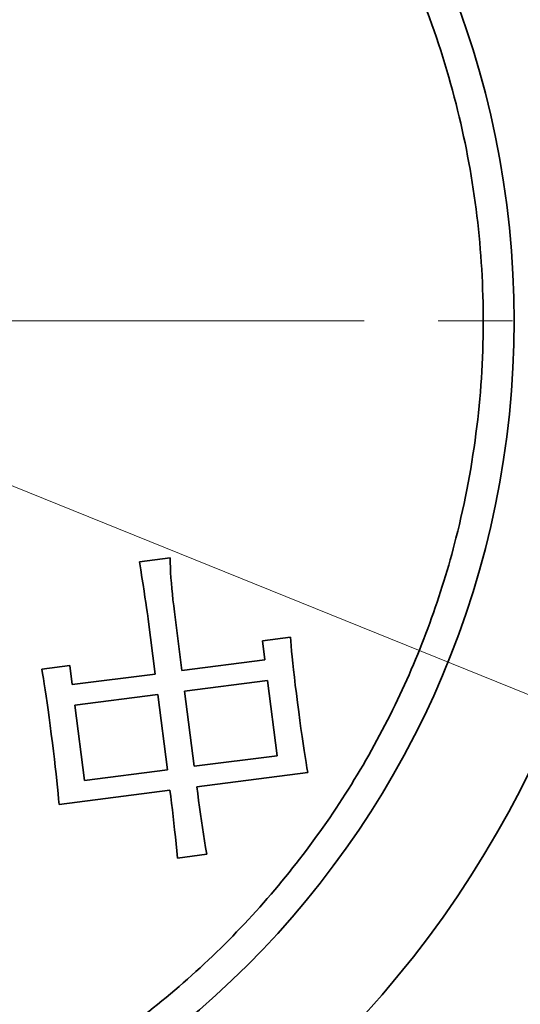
# Model space of a CAD drawing. Header units: millimetres. Extents: x -594 to 594, y -420 to 420.
# Tile 46 of 64: x -86 to -73, y 166 to 192. Entities that reach past the tile are written whole.
import ezdxf

# ---------------------------------------------------------------- set-up
doc = ezdxf.new("R2010")
doc.units = ezdxf.units.MM
doc.linetypes.add('点画线', pattern=[18, 12, -2, 2, -2])
doc.layers.get('0').update_dxf_attribs({"lineweight": 35})
for name, color, linetype, lineweight in [('中心线层', 1, '点画线', 18), ('几何体', 7, 'Continuous', 35), ('尺寸线层', 3, 'Continuous', 18)]:
    doc.layers.add(name, color=color, linetype=linetype, lineweight=lineweight)
doc.styles.add('标准', font='txt', dxfattribs={"width": 0.667})
doc.dimstyles.new('GB_尺寸', dxfattribs={"dimtxt": 3.5, "dimasz": 4, "dimexe": 2, "dimexo": 0, "dimtad": 1, "dimdsep": 46, "dimtxsty": '标准', "dimblk": '_CAXARROW', "dimcen": 0, "dimdle": 6, "dimazin": 2, "dimtfac": 0.707107, "dimtdec": 3, "dimtmove": 2, "dimatfit": 3, "dimfxl": 0, "dimfrac": 2, "dimtolj": 1, "dimtzin": 0, "dimarcsym": 0})

# ---------------------------------------------------------------- blocks, each defined once
blk = doc.blocks.new('*X21')
at = {"layer": '尺寸线层', "linetype": 'Continuous'}
for points in [[(-25.535, 241.3), (-27.497, 237.779), (-26.57, 237.404)], [(-55.504, 167.126), (-54.469, 171.022), (-53.542, 170.647)]]:
    blk.add_hatch(color=0, dxfattribs=at).paths.add_polyline_path(points, flags=0)
at = {"layer": '尺寸线层', "color": 0, "linetype": 'Continuous'}
for p, q in [((-67.367, 258.202), (-23.681, 240.551)), ((-55.504, 167.126), (-25.535, 241.3)), ((-97.336, 184.027), (-53.649, 166.376))]:
    blk.add_line(p, q, dxfattribs=at)
at = {"layer": '尺寸线层', "color": 0, "insert": (-39.782, 212.328), "char_height": 3.5, "width": 9.30267, "attachment_point": 5, "rotation": 68, "line_spacing_factor": 1.15057, "style": '标准'}
blk.add_mtext('\\T1.1;160', dxfattribs=at)
blk = doc.blocks.new('_CAXARROW')
blk.add_hatch(color=0).paths.add_polyline_path([(0, 0), (-1, 0.125), (-1, -0.125)], flags=0)

msp = doc.modelspace()

# ---------------------------------------------------------------- linework, layer by layer
at = {"layer": '中心线层'}
msp.add_line((-142.836, 184.027), (-51.836, 184.027), dxfattribs=at)
at = {"layer": '几何体'}
for p, q in [((-82.894, 177.535), (-82.068, 177.641)), ((-82.859, 177.316), (-82.894, 177.535)), ((-82.068, 177.641), (-82.065, 177.513)), ((-82.065, 177.513), (-82.06, 177.382)), ((-82.827, 177.112), (-82.859, 177.316)), ((-82.06, 177.382), (-82.053, 177.246)), ((-82.053, 177.246), (-82.045, 177.107)), ((-82.797, 176.921), (-82.827, 177.112)), ((-82.045, 177.107), (-82.034, 176.964)), ((-82.034, 176.964), (-82.021, 176.816)), ((-82.77, 176.745), (-82.797, 176.921)), ((-82.746, 176.584), (-82.77, 176.745)), ((-82.021, 176.816), (-82.007, 176.665)), ((-82.724, 176.437), (-82.746, 176.584)), ((-82.704, 176.304), (-82.724, 176.437)), ((-82.007, 176.665), (-81.991, 176.51)), ((-81.991, 176.51), (-81.972, 176.35)), ((-82.687, 176.185), (-82.704, 176.304)), ((-82.673, 176.081), (-82.687, 176.185)), ((-81.972, 176.35), (-81.952, 176.187)), ((-81.952, 176.187), (-81.749, 174.605)), ((-82.661, 175.992), (-82.673, 176.081)), ((-82.472, 174.512), (-82.661, 175.992)), ((-79.579, 175.407), (-78.823, 175.504)), ((-79.513, 174.891), (-79.579, 175.407)), ((-78.823, 175.504), (-78.815, 175.393)), ((-78.815, 175.393), (-78.805, 175.267)), ((-78.805, 175.267), (-78.792, 175.127)), ((-78.792, 175.127), (-78.777, 174.973)), ((-81.749, 174.605), (-79.513, 174.891)), ((-78.777, 174.973), (-78.759, 174.804)), ((-85.531, 174.645), (-84.774, 174.742)), ((-85.508, 174.523), (-85.531, 174.645)), ((-84.774, 174.742), (-84.708, 174.226)), ((-78.759, 174.804), (-78.739, 174.621)), ((-78.739, 174.621), (-78.716, 174.424)), ((-85.485, 174.389), (-85.508, 174.523)), ((-85.462, 174.244), (-85.485, 174.389)), ((-84.708, 174.226), (-82.472, 174.512)), ((-79.443, 174.341), (-81.679, 174.054)), ((-79.183, 172.311), (-79.443, 174.341)), ((-78.716, 174.424), (-78.691, 174.212)), ((-85.437, 174.086), (-85.462, 174.244)), ((-85.411, 173.917), (-85.437, 174.086)), ((-81.679, 174.054), (-81.419, 172.025)), ((-78.691, 174.212), (-78.663, 173.986)), ((-85.385, 173.736), (-85.411, 173.917)), ((-82.401, 173.962), (-84.637, 173.675)), ((-82.141, 171.932), (-82.401, 173.962)), ((-78.663, 173.986), (-78.632, 173.745)), ((-85.358, 173.544), (-85.385, 173.736)), ((-85.33, 173.339), (-85.358, 173.544)), ((-84.637, 173.675), (-84.377, 171.646)), ((-78.632, 173.745), (-78.6, 173.497)), ((-85.301, 173.123), (-85.33, 173.339)), ((-78.6, 173.497), (-78.569, 173.263)), ((-78.569, 173.263), (-78.539, 173.041)), ((-85.272, 172.895), (-85.301, 173.123)), ((-78.539, 173.041), (-78.51, 172.832)), ((-85.242, 172.659), (-85.272, 172.895)), ((-78.51, 172.832), (-78.481, 172.637)), ((-85.214, 172.434), (-85.242, 172.659)), ((-78.481, 172.637), (-78.454, 172.455)), ((-78.454, 172.455), (-78.428, 172.286)), ((-85.188, 172.219), (-85.214, 172.434)), ((-85.164, 172.014), (-85.188, 172.219)), ((-81.419, 172.025), (-79.183, 172.311)), ((-78.428, 172.286), (-78.403, 172.13)), ((-85.142, 171.819), (-85.164, 172.014)), ((-84.377, 171.646), (-82.141, 171.932)), ((-78.403, 172.13), (-78.379, 171.987)), ((-78.379, 171.987), (-78.355, 171.858)), ((-85.123, 171.634), (-85.142, 171.819)), ((-78.355, 171.858), (-81.348, 171.474)), ((-85.105, 171.46), (-85.123, 171.634)), ((-85.089, 171.296), (-85.105, 171.46)), ((-81.348, 171.474), (-81.324, 171.289)), ((-85.075, 171.142), (-85.089, 171.296)), ((-85.064, 170.998), (-85.075, 171.142)), ((-82.071, 171.382), (-85.064, 170.998)), ((-82.049, 171.209), (-82.071, 171.382)), ((-82.028, 171.034), (-82.049, 171.209)), ((-81.324, 171.289), (-81.3, 171.104)), ((-82.007, 170.856), (-82.028, 171.034)), ((-81.986, 170.677), (-82.007, 170.856)), ((-81.3, 171.104), (-81.274, 170.921)), ((-81.274, 170.921), (-81.248, 170.738)), ((-81.966, 170.495), (-81.986, 170.677)), ((-81.248, 170.738), (-81.222, 170.555)), ((-81.946, 170.311), (-81.966, 170.495)), ((-81.222, 170.555), (-81.195, 170.374)), ((-81.195, 170.374), (-81.167, 170.193)), ((-81.927, 170.125), (-81.946, 170.311)), ((-81.908, 169.937), (-81.927, 170.125)), ((-81.167, 170.193), (-81.139, 170.013)), ((-81.89, 169.747), (-81.908, 169.937)), ((-81.139, 170.013), (-81.11, 169.834)), ((-81.11, 169.834), (-81.08, 169.656)), ((-81.872, 169.554), (-81.89, 169.747)), ((-81.08, 169.656), (-81.872, 169.554))]:
    msp.add_line(p, q, dxfattribs=at)
for radius in [42.5, 37.674, 34, 27.75, 24.546]:
    msp.add_circle((-97.336, 184.027), radius, dxfattribs=at)
for points, knots in [([(-104.057, 219.557), (-102.533, 219.787), (-99.464, 220.251), (-94.749, 220.191), (-90.414, 219.603), (-86.522, 218.595), (-83.115, 217.339), (-79.862, 215.753), (-76.48, 213.664), (-73.096, 210.993), (-69.852, 207.675), (-67.053, 203.969), (-64.722, 199.882), (-62.914, 195.445), (-61.801, 191.157), (-61.252, 187.165), (-61.12, 183.556), (-61.344, 179.988), (-61.969, 176.142), (-63.113, 172.052), (-64.92, 167.779), (-67.096, 164.056), (-69.481, 160.876), (-71.93, 158.212), (-74.642, 155.798), (-77.897, 153.438), (-81.718, 151.307), (-86.085, 149.529), (-89.112, 148.84), (-90.615, 148.498)], [0, 0, 0, 0, 4.619408, 9.304242, 14.092014, 17.718279, 21.350635, 24.97083, 28.560979, 33.262833, 37.872879, 42.449748, 47.164339, 51.95466, 56.78779, 60.418113, 64.030247, 67.606544, 71.130397, 75.707028, 80.317074, 85.019164, 88.609313, 92.229509, 95.861864, 99.48813, 104.27567, 108.960617, 113.580146, 113.580146, 113.580146, 113.580146]), ([(-101.624, 217.503), (-100.6, 217.607), (-98.551, 217.815), (-95.397, 217.768), (-92.199, 217.439), (-88.952, 216.775), (-85.733, 215.781), (-82.57, 214.441), (-79.528, 212.767), (-76.66, 210.779), (-74.013, 208.504), (-71.626, 205.983), (-69.532, 203.259), (-67.758, 200.395), (-66.299, 197.42), (-65.17, 194.409), (-64.345, 191.367), (-63.813, 188.322), (-63.56, 185.241), (-63.592, 182.088), (-63.925, 178.89), (-64.588, 175.643), (-65.582, 172.424), (-66.922, 169.261), (-68.596, 166.219), (-70.584, 163.351), (-72.859, 160.704), (-75.38, 158.317), (-78.104, 156.223), (-80.968, 154.45), (-83.943, 152.989), (-86.954, 151.865), (-89.995, 151.023), (-92.03, 150.708), (-93.047, 150.551)], [0, 0, 0, 0, 3.087614, 6.175361, 9.448289, 12.721479, 16.104229, 19.540391, 23.013107, 26.504393, 29.995679, 33.468396, 36.904558, 40.287307, 43.560236, 46.833426, 49.920974, 53.008787, 56.096335, 59.184148, 62.457077, 65.730267, 69.113017, 72.549179, 76.021895, 79.513181, 83.004467, 86.477183, 89.913346, 93.296095, 96.569024, 99.842214, 102.929829, 106.017576, 106.017576, 106.017576, 106.017576]), ([(-94.323, 160.507), (-93.371, 160.663), (-91.438, 160.981), (-88.6, 161.918), (-86.047, 163.114), (-83.818, 164.496), (-81.904, 165.97), (-80.137, 167.642), (-78.541, 169.501), (-77.144, 171.514), (-75.972, 173.645), (-75.028, 175.869), (-74.254, 178.374), (-73.734, 181.146), (-73.563, 184.127), (-73.758, 187.047), (-74.306, 189.923), (-75.223, 192.764), (-76.424, 195.316), (-77.805, 197.545), (-79.279, 199.459), (-80.951, 201.226), (-82.81, 202.822), (-84.823, 204.219), (-86.954, 205.391), (-89.178, 206.335), (-91.683, 207.11), (-94.455, 207.624), (-97.438, 207.816), (-99.389, 207.636), (-100.349, 207.547)], [0, 0, 0, 0, 2.890975, 5.871604, 8.936105, 11.331624, 13.727407, 16.173898, 18.620659, 21.06715, 23.513911, 25.90943, 28.305213, 31.369481, 34.350166, 37.241318, 40.132234, 43.112922, 46.177423, 48.572942, 50.968725, 53.415217, 55.861977, 58.308469, 60.75523, 63.150749, 65.546532, 68.610799, 71.591544, 74.482637, 74.482637, 74.482637, 74.482637])]:
    msp.add_open_spline(points, degree=3, knots=knots, dxfattribs=at)

# ---------------------------------------------------------------- dimensions: what is measured, and where the dimension line sits
at = {"layer": '尺寸线层'}
dim = msp.add_linear_dim(base=(-25.535, 241.3), p1=(-97.336, 184.027), p2=(-67.367, 258.202), angle=68, text='160', dimstyle='GB_尺寸', override={"dimscale": 1, "dimsah": 1, "dimtfac": 1, "dimtfill": 1, "dimtzin": 0}, dxfattribs=at)
dim.commit()
dim.dimension.update_dxf_attribs({"geometry": '*X21', "text_midpoint": (-39.782, 212.328), "dimtype": 160})

doc.saveas('drawing.dxf')
